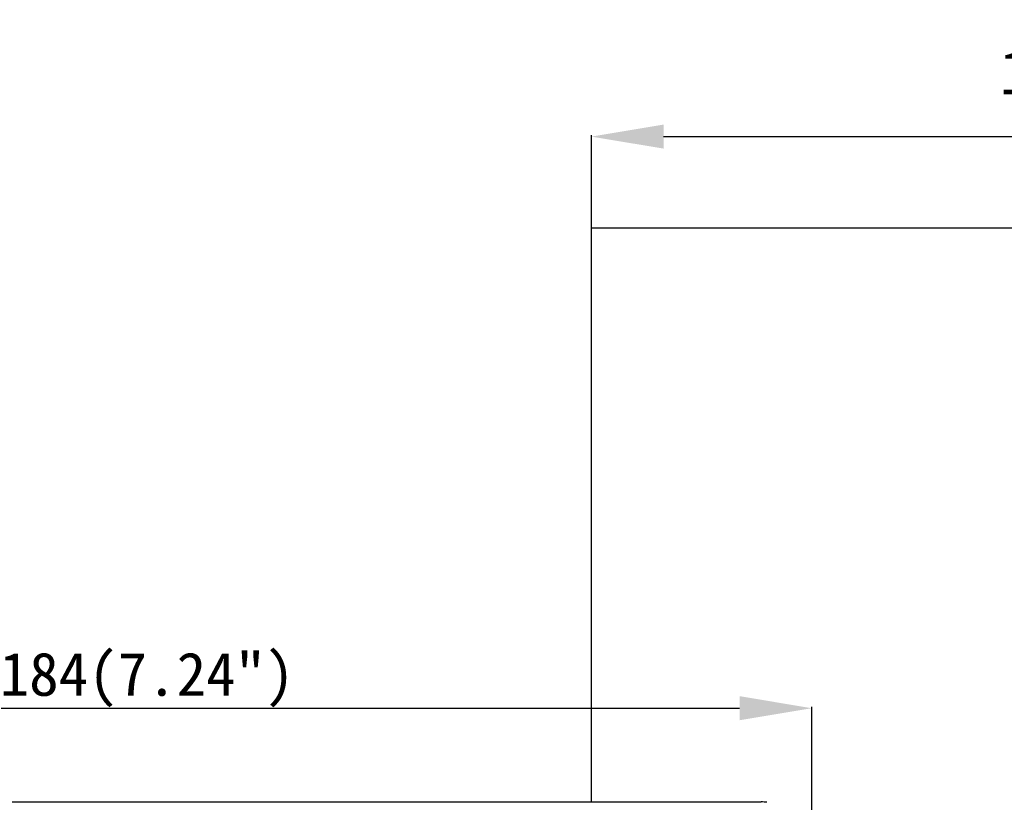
# Model space of a CAD drawing. Extents: x 0 to 841, y 0 to 594.
# Tile 7 of 91: x 134 to 270, y 278 to 386. Entities that reach past the tile are written whole.
import ezdxf

# ---------------------------------------------------------------- set-up
doc = ezdxf.new("R2010")
doc.units = 0
doc.header["$LTSCALE"] = 46.255
doc.header["$MEASUREMENT"] = 0
doc.header["$PDMODE"] = 3
doc.header["$PDSIZE"] = 0.3125
doc.layers.get('0').update_dxf_attribs({"linetype": 'CONTINUOUS'})
doc.layers.get('DEFPOINTS').update_dxf_attribs({"linetype": 'CONTINUOUS'})
doc.layers.add('8_ALL_NOTES_BALLOONS_SYMBO', color=7, linetype='CONTINUOUS')
doc.dimstyles.get("Standard").update_dxf_attribs({"dimtxt": 0.18, "dimasz": 0.18, "dimexe": 0.18, "dimexo": 0.0625, "dimgap": 0.09, "dimtad": 0, "dimtih": 1, "dimtoh": 1, "dimdec": 4, "dimzin": 0, "dimdsep": 46, "dimtxsty": 'Standard', "dimcen": 0.09, "dimadec": 0, "dimazin": 0, "dimtfac": 1, "dimtdec": 4, "dimtofl": 0, "dimtmove": 2, "dimatfit": 3, "dimfxl": 0, "dimtolj": 1, "dimtzin": 0, "dimarcsym": 0})

# ---------------------------------------------------------------- blocks, each defined once
blk = doc.blocks.new('*D29')
at = {"color": 0, "linetype": 'Continuous', "lineweight": -2}
for p, q in [((59.65, 275.8), (59.65, 290.94)), ((69.65, 290.76), (233.65, 290.76)), ((243.65, 275.8), (243.65, 290.94))]:
    blk.add_line(p, q, dxfattribs=at)
at = {"color": 0, "linetype": 'Continuous'}
for points in [[(69.65, 292.43), (69.65, 289.1), (59.65, 290.76)], [(233.65, 292.43), (233.65, 289.1), (243.65, 290.76)]]:
    blk.add_solid(points, dxfattribs=at)
at = {"layer": 'DEFPOINTS', "color": 0, "linetype": 'Continuous'}
for p in [(243.65, 290.76), (59.65, 275.74), (243.65, 275.74)]:
    blk.add_point(p, dxfattribs=at)
at = {"color": 0, "linetype": 'Continuous', "insert": (151.65, 294.68), "char_height": 6, "attachment_point": 5}
blk.add_mtext('\\A1;{\\f@DFKai-SB|b0|i0|c0|p65;184(7.24")}', dxfattribs=at)
blk = doc.blocks.new('*D28')
at = {"color": 0, "linetype": 'Continuous', "lineweight": -2}
for p, q in [((213.14, 357.28), (213.14, 370.04)), ((223.14, 369.86), (375.54, 369.87)), ((385.54, 357.28), (385.54, 370.05))]:
    blk.add_line(p, q, dxfattribs=at)
at = {"color": 0, "linetype": 'Continuous'}
for points in [[(223.14, 371.53), (223.14, 368.2), (213.14, 369.86)], [(375.54, 371.54), (375.54, 368.2), (385.54, 369.87)]]:
    blk.add_solid(points, dxfattribs=at)
at = {"layer": 'DEFPOINTS', "color": 0, "linetype": 'Continuous'}
for p in [(385.54, 369.87), (213.14, 357.22), (385.54, 357.22)]:
    blk.add_point(p, dxfattribs=at)
at = {"color": 0, "linetype": 'Continuous', "insert": (302.31, 378.73), "char_height": 6, "attachment_point": 5}
blk.add_mtext('\\A1;{\\f@DFKai-SB|b0|i0|c136|p65;172.4\\S+1.0^ -0.0;}{\\f@DFKai-SB|b0|i0|c0|p65;(6.79")}', dxfattribs=at)

msp = doc.modelspace()

# ---------------------------------------------------------------- linework, layer by layer
at = {"color": 7, "linetype": 'Continuous'}
msp.add_line((66.65, 277.79), (236.65, 277.79), dxfattribs=at)
msp.add_arc((236.65, 270.74), 7.05, 83.515, 90, dxfattribs=at)
at = {"layer": '8_ALL_NOTES_BALLOONS_SYMBO', "color": 7, "linetype": 'Continuous'}
for p, q in [((213.14, 277.79), (213.14, 357.22)), ((213.14, 357.22), (385.54, 357.22))]:
    msp.add_line(p, q, dxfattribs=at)

# ---------------------------------------------------------------- dimensions: what is measured, and where the dimension line sits
at = {"color": 7, "linetype": 'Continuous'}
dim = msp.add_linear_dim(base=(385.54, 369.87), p1=(213.14, 357.22), p2=(385.54, 357.22), angle=0.002, text='<>{\\f@DFKai-SB|b0|i0|c0|p65;(6.79")}', dimstyle='Standard', override={"dimtxt": 6, "dimasz": 10, "dimdec": 1, "dimpost": '{\\f@DFKai-SB|b0|i0|c136|p65;<>}', "dimtol": 1, "dimtp": 1, "dimtdec": 1}, dxfattribs=at)
dim.commit()
dim.dimension.update_dxf_attribs({"geometry": '*D28', "text_midpoint": (302.31, 378.73), "dimtype": 160})
dim = msp.add_linear_dim(base=(243.65, 290.76), p1=(59.65, 275.74), p2=(243.65, 275.74), text='{\\f@DFKai-SB|b0|i0|c0|p65;<>}', dimstyle='Standard', override={"dimtxt": 6, "dimasz": 10, "dimtad": 3, "dimdec": 0, "dimpost": '<>(7.24")'}, dxfattribs=at)
dim.commit()
dim.dimension.update_dxf_attribs({"geometry": '*D29', "text_midpoint": (151.65, 294.68)})

doc.saveas('drawing.dxf')
